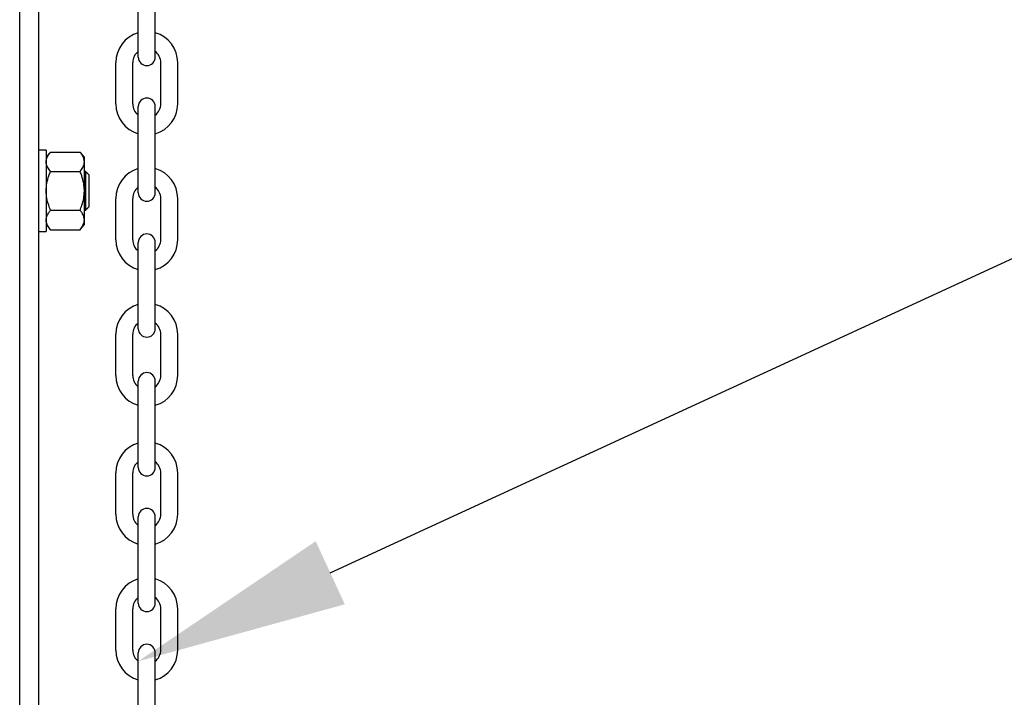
# Model space of a CAD drawing. Header units: inches. Extents: x 170 to 312, y 215 to 248.
# Tile 107 of 256: x 181.273 to 181.71, y 243.325 to 243.626. Entities that reach past the tile are written whole.
import ezdxf
from ezdxf import colors
from ezdxf.entities.mleader import LeaderData, LeaderLine
from ezdxf.math import Vec2, Vec3

# ---------------------------------------------------------------- set-up
doc = ezdxf.new("R2010")
doc.units = ezdxf.units.IN
doc.header["$LTSCALE"] = 0.25
doc.header["$MEASUREMENT"] = 0
doc.layers.add('ANNOTATIONS', color=1, linetype='Continuous')
doc.layers.add('MOTOR RH', color=7, linetype='Continuous')
doc.styles.add('ARIAL', font='arial.ttf', dxfattribs={"height": 0.09375})

msp = doc.modelspace()

# ---------------------------------------------------------------- linework, layer by layer
at = {"layer": 'MOTOR RH'}
for p, q in [((181.2734116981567, 240.3825349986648), (181.2734116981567, 244.2991927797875)), ((181.2819375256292, 240.3718777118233), (181.2819375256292, 244.2991927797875)), ((181.3260090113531, 243.6090825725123), (181.3260090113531, 243.6473597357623)), ((181.3335179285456, 243.6090825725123), (181.3335179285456, 243.6473597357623)), ((181.3160276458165, 243.5882956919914), (181.3160276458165, 243.6066101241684)), ((181.3235365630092, 243.5882956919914), (181.3235365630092, 243.6066101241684)), ((181.3359903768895, 243.5882956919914), (181.3359903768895, 243.6066101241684)), ((181.3434992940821, 243.5882956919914), (181.3434992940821, 243.6066101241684)), ((181.3260090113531, 243.5488280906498), (181.3260090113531, 243.5871052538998)), ((181.3335179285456, 243.5488280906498), (181.3335179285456, 243.5871052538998)), ((181.2851773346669, 243.5678342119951), (181.2851773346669, 243.5316163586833)), ((181.2870956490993, 243.5669535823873), (181.3001742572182, 243.5669535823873)), ((181.3020925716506, 243.5348049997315), (181.3020925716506, 243.5646455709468)), ((181.2870956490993, 243.5583393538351), (181.3001742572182, 243.5583393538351)), ((181.3027132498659, 243.5411995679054), (181.3027132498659, 243.558251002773)), ((181.304275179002, 243.5427613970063), (181.304275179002, 243.5566891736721)), ((181.3160276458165, 243.5280412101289), (181.3160276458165, 243.5463556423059)), ((181.3235365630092, 243.5280412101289), (181.3235365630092, 243.5463556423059)), ((181.3359903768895, 243.5280412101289), (181.3359903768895, 243.5463556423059)), ((181.3434992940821, 243.5280412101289), (181.3434992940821, 243.5463556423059)), ((181.2870956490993, 243.5411112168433), (181.3001742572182, 243.5411112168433)), ((181.2870956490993, 243.5324969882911), (181.3001742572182, 243.5324969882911)), ((181.3260090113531, 243.4885736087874), (181.3260090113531, 243.5268507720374)), ((181.3335179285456, 243.4885736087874), (181.3335179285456, 243.5268507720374)), ((181.3160276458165, 243.4677867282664), (181.3160276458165, 243.4861011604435)), ((181.3235365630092, 243.4677867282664), (181.3235365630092, 243.4861011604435)), ((181.3359903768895, 243.4677867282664), (181.3359903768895, 243.4861011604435)), ((181.3434992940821, 243.4677867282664), (181.3434992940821, 243.4861011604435)), ((181.3260090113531, 243.4270371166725), (181.3260090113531, 243.4653142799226)), ((181.3335179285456, 243.4270371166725), (181.3335179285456, 243.4653142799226)), ((181.3160276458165, 243.4062502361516), (181.3160276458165, 243.4245646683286)), ((181.3235365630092, 243.4062502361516), (181.3235365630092, 243.4245646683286)), ((181.3359903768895, 243.4062502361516), (181.3359903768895, 243.4245646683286)), ((181.3434992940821, 243.4062502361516), (181.3434992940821, 243.4245646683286)), ((181.3260090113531, 243.36678263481), (181.3260090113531, 243.4050597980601)), ((181.3335179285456, 243.36678263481), (181.3335179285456, 243.4050597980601)), ((181.3160276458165, 243.3459957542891), (181.3160276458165, 243.3643101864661)), ((181.3235365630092, 243.3459957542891), (181.3235365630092, 243.3643101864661)), ((181.3359903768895, 243.3459957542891), (181.3359903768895, 243.3643101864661)), ((181.3434992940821, 243.3459957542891), (181.3434992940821, 243.3643101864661)), ((181.3260090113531, 243.3065281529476), (181.3260090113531, 243.3448053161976)), ((181.3335179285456, 243.3065281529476), (181.3335179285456, 243.3448053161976))]:
    msp.add_line(p, q, dxfattribs=at)
for centre, radius, start, end in [((181.3297634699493, 243.6066101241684), 0.01373582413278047, 105.8627163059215, 180), ((181.3297634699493, 243.6066101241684), 0.01373582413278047, 0, 74.13728369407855), ((181.3297634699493, 243.6066101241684), 0.006226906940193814, 127.0808355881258, 180), ((181.3297634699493, 243.6066101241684), 0.006226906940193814, 0, 52.91916441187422), ((181.3297634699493, 243.6090825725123), 0.003754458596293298, 180, 0), ((181.3297634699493, 243.5871052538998), 0.003754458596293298, 0, 180), ((181.3297634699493, 243.5882956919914), 0.01373582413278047, 180, 254.1372836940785), ((181.3297634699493, 243.5882956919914), 0.006226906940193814, 180, 232.9191644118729), ((181.3297634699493, 243.5882956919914), 0.01373582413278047, 285.8627163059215, 0), ((181.3297634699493, 243.5882956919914), 0.006226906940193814, 307.0808355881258, 0), ((181.3297634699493, 243.5463556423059), 0.01373582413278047, 105.8627163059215, 180), ((181.3297634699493, 243.5463556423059), 0.01373582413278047, 0, 74.13728369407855), ((181.3297634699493, 243.5463556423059), 0.006226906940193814, 127.0808355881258, 180), ((181.3297634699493, 243.5463556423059), 0.006226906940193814, 0, 52.91916441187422), ((181.3297634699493, 243.5488280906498), 0.003754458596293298, 180, 0), ((181.3297634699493, 243.5268507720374), 0.003754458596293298, 0, 180), ((181.3297634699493, 243.5280412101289), 0.01373582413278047, 180, 254.1372836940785), ((181.3297634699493, 243.5280412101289), 0.006226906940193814, 180, 232.9191644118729), ((181.3297634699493, 243.5280412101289), 0.01373582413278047, 285.8627163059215, 0), ((181.3297634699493, 243.5280412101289), 0.006226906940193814, 307.0808355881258, 0), ((181.3297634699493, 243.4861011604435), 0.01373582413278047, 105.8627163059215, 180), ((181.3297634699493, 243.4861011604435), 0.01373582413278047, 0, 74.13728369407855), ((181.3297634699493, 243.4861011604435), 0.006226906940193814, 127.0808355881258, 180), ((181.3297634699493, 243.4861011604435), 0.006226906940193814, 0, 52.91916441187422), ((181.3297634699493, 243.4885736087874), 0.003754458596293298, 180, 0), ((181.3297634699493, 243.4677867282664), 0.01373582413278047, 180, 254.1372836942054), ((181.3297634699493, 243.4677867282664), 0.006226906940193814, 180, 232.9191644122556), ((181.3297634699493, 243.4653142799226), 0.003754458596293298, 0, 180), ((181.3297634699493, 243.4677867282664), 0.01373582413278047, 285.8627163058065, 0), ((181.3297634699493, 243.4677867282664), 0.006226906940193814, 307.0808355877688, 0), ((181.3297634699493, 243.4245646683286), 0.01373582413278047, 105.8627163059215, 180), ((181.3297634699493, 243.4245646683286), 0.01373582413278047, 0, 74.13728369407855), ((181.3297634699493, 243.4245646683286), 0.006226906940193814, 127.0808355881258, 180), ((181.3297634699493, 243.4245646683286), 0.006226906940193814, 0, 52.91916441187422), ((181.3297634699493, 243.4270371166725), 0.003754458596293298, 180, 0), ((181.3297634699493, 243.4062502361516), 0.01373582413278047, 180, 254.1372836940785), ((181.3297634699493, 243.4062502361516), 0.006226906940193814, 180, 232.9191644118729), ((181.3297634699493, 243.4050597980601), 0.003754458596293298, 0, 180), ((181.3297634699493, 243.4062502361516), 0.01373582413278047, 285.8627163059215, 0), ((181.3297634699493, 243.4062502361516), 0.006226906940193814, 307.0808355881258, 0), ((181.3297634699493, 243.3643101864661), 0.01373582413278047, 105.8627163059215, 180), ((181.3297634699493, 243.3643101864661), 0.01373582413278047, 0, 74.13728369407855), ((181.3297634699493, 243.3643101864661), 0.006226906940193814, 127.0808355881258, 180), ((181.3297634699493, 243.3643101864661), 0.006226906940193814, 0, 52.91916441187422), ((181.3297634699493, 243.36678263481), 0.003754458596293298, 180, 0), ((181.3297634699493, 243.3459957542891), 0.01373582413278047, 180, 254.1372836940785), ((181.3297634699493, 243.3459957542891), 0.006226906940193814, 180, 232.9191644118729), ((181.3297634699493, 243.3448053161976), 0.003754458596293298, 0, 180), ((181.3297634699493, 243.3459957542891), 0.01373582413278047, 285.8627163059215, 0), ((181.3297634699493, 243.3459957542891), 0.006226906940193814, 307.0808355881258, 0)]:
    msp.add_arc(centre, radius, start, end, dxfattribs=at)
for points in [[(181.2851773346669, 243.5678342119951), (181.2819375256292, 243.5678342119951)], [(181.2870956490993, 243.5669535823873), (181.2851773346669, 243.5646455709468)], [(181.3020925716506, 243.5646455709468), (181.3001742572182, 243.5669535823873)], [(181.3027132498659, 243.558251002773), (181.3020925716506, 243.558251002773)], [(181.304275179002, 243.5566891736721), (181.3027132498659, 243.558251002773)], [(181.3027132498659, 243.5411995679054), (181.304275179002, 243.5427613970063)], [(181.3020925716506, 243.5411995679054), (181.3027132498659, 243.5411995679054)], [(181.2851773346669, 243.5348049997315), (181.2870956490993, 243.5324969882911)], [(181.3001742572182, 243.5324969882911), (181.3020925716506, 243.5348049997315)], [(181.2819375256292, 243.5316163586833), (181.2851773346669, 243.5316163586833)]]:
    msp.add_open_spline(points, degree=1, dxfattribs=at)
for points, knots in [([(181.2851773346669, 243.5626464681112), (181.2852323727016, 243.5631701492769), (181.2853439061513, 243.5642313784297), (181.2860978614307, 243.56567216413), (181.2867915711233, 243.5665630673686), (181.2870956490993, 243.5669535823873)], [0, 0, 0, 0, 0.3536607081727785, 0.7166861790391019, 1, 1, 1, 1]), ([(181.3020925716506, 243.5626464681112), (181.3020375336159, 243.5631701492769), (181.3019260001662, 243.5642313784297), (181.3011720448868, 243.56567216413), (181.3004783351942, 243.5665630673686), (181.3001742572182, 243.5669535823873)], [0, 0, 0, 0, 0.3536607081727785, 0.7166861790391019, 1, 1, 1, 1]), ([(181.2870956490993, 243.5583393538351), (181.2866528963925, 243.5589228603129), (181.2857570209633, 243.560103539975), (181.2852267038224, 243.5615732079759), (181.285187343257, 243.562428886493), (181.2851773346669, 243.5626464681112)], [0, 0, 0, 0, 0.4215152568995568, 0.8529031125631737, 1, 1, 1, 1]), ([(181.3001742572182, 243.5583393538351), (181.3006170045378, 243.5589228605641), (181.3015128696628, 243.5601035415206), (181.3020432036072, 243.5615732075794), (181.3020825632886, 243.5624288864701), (181.3020925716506, 243.5626464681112)], [0, 0, 0, 0, 0.4215149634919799, 0.8529030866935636, 1, 1, 1, 1]), ([(181.2851773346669, 243.5497251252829), (181.285181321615, 243.5500022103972), (181.2852015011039, 243.5514046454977), (181.2855768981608, 243.5539514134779), (181.2863633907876, 243.5565238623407), (181.2869456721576, 243.5579675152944), (181.2870956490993, 243.5583393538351)], [0, 0, 0, 0, 0.0936392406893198, 0.4739444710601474, 0.8645050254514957, 1, 1, 1, 1]), ([(181.3020925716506, 243.5497251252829), (181.3020885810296, 243.5500022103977), (181.3020683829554, 243.551404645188), (181.301692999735, 243.5539514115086), (181.3009065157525, 243.5565238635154), (181.3003242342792, 243.5579675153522), (181.3001742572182, 243.5583393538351)], [0, 0, 0, 0, 0.09363929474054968, 0.4739446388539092, 0.864504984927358, 0.9999999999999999, 0.9999999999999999, 0.9999999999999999, 0.9999999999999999]), ([(181.2870956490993, 243.5411112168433), (181.2868109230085, 243.5418398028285), (181.2861349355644, 243.5435695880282), (181.2853583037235, 243.5464451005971), (181.2852381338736, 243.5486231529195), (181.2851773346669, 243.5497251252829)], [0, 0, 0, 0, 0.2644523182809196, 0.6278541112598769, 1, 1, 1, 1]), ([(181.3001742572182, 243.5411112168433), (181.300458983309, 243.5418398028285), (181.3011349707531, 243.5435695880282), (181.3019116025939, 243.5464451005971), (181.3020317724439, 243.5486231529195), (181.3020925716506, 243.5497251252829)], [0, 0, 0, 0, 0.2644523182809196, 0.6278541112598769, 1, 1, 1, 1]), ([(181.2851773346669, 243.5368041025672), (181.2852323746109, 243.5373276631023), (181.2853439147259, 243.5383886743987), (181.2860978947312, 243.5398294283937), (181.2867915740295, 243.5407205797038), (181.2870956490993, 243.5411112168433)], [0, 0, 0, 0, 0.353643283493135, 0.7166688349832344, 1, 1, 1, 1]), ([(181.3020925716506, 243.5368041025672), (181.3020375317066, 243.5373276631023), (181.3019259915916, 243.5383886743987), (181.3011720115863, 243.5398294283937), (181.300478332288, 243.5407205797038), (181.3001742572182, 243.5411112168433)], [0, 0, 0, 0, 0.353643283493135, 0.7166688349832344, 1, 1, 1, 1]), ([(181.2870956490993, 243.5324969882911), (181.2866528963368, 243.5330804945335), (181.2857570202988, 243.5342611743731), (181.2852267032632, 243.5357308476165), (181.285187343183, 243.5365865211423), (181.2851773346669, 243.5368041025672)], [0, 0, 0, 0, 0.4215145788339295, 0.8529022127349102, 0.9999999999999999, 0.9999999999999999, 0.9999999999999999, 0.9999999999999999]), ([(181.3001742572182, 243.5324969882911), (181.3006170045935, 243.5330804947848), (181.3015128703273, 243.5342611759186), (181.3020432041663, 243.5357308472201), (181.3020825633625, 243.5365865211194), (181.3020925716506, 243.5368041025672)], [0, 0, 0, 0, 0.4215142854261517, 0.8529021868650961, 1, 1, 1, 1])]:
    msp.add_open_spline(points, degree=3, knots=knots, dxfattribs=at)

# ---------------------------------------------------------------- leaders
at = {"layer": 'ANNOTATIONS'}
ml = msp.add_multileader_mtext('Standard', dxfattribs=at)
ml.set_content('HAND CHAIN', color=256, style='ARIAL')
ml.set_leader_properties()
ml.build(insert=Vec2(0, 0))
ml.multileader.update_dxf_attribs({"dogleg_length": 0.36, "arrow_head_size": 0.09375})
ctx = ml.context
ctx.base_point, ctx.char_height, ctx.arrow_head_size, ctx.landing_gap_size, ctx.plane_origin = Vec3(182.1838224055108, 243.6913318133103), 0.09375, 0.09375, 0.09, Vec3(181.398785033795, 243.2581039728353)
notes = []
notes.append((ctx, [(0, (1, 1, 0), (182.0858653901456, 243.6913318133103), (1, 0), 0.09795701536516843, [(0, [(181.3260090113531, 243.3410280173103)], 0, [])])]))
ctx.mtext.insert, ctx.mtext.flow_direction = Vec3(182.2738224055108, 243.7390061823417), 5
for ctx, leaders in notes:
    for number, flags, end, landing, length, lines in leaders:
        leader = LeaderData()
        leader.index, (leader.has_last_leader_line, leader.has_dogleg_vector, leader.attachment_direction) = number, flags
        leader.last_leader_point, leader.dogleg_vector, leader.dogleg_length = Vec3(end), Vec3(landing), length
        for number, points, colour, breaks in lines:
            line = LeaderLine()
            line.index, line.vertices, line.color, line.breaks = number, Vec3.list(points), colors.encode_raw_color(colour), breaks
            leader.lines.append(line)
        ctx.leaders.append(leader)

doc.saveas('drawing.dxf')
